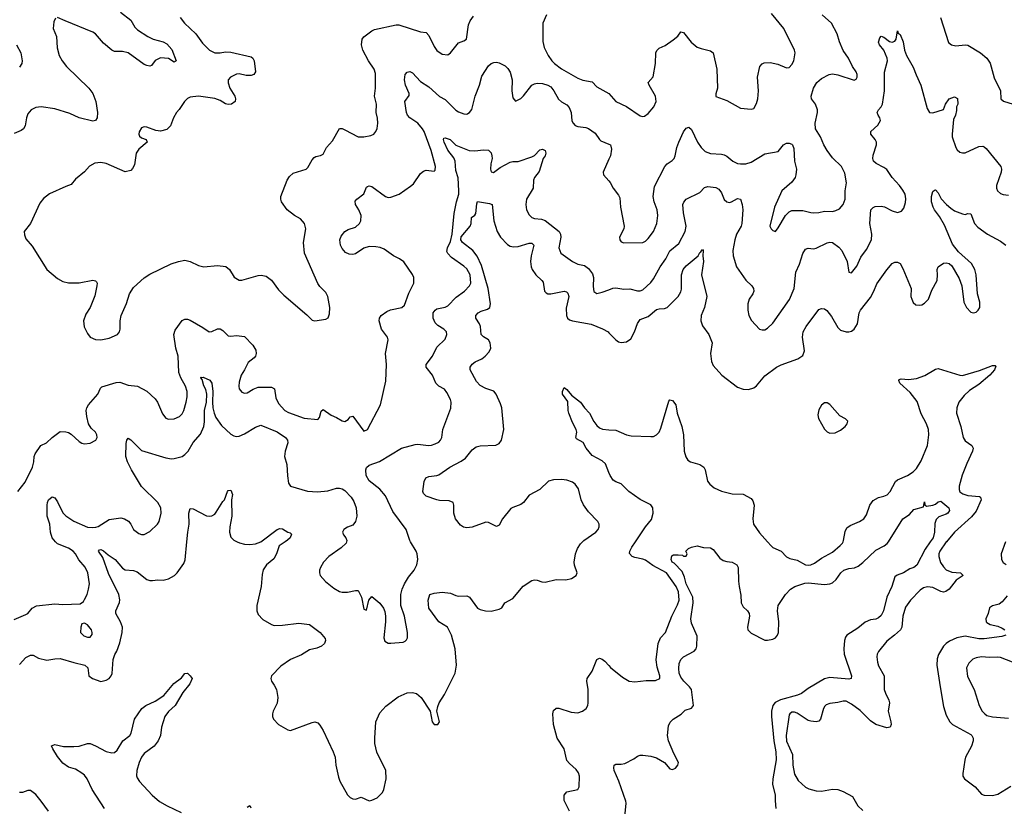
# Model space of a CAD drawing. Header units: inches. Extents: x 2134017 to 2292458, y 756222 to 916513.
# Tile 245 of 256: x 2205651 to 2212918, y 878047 to 883855. Entities that reach past the tile are written whole.
import ezdxf

# ---------------------------------------------------------------- set-up
doc = ezdxf.new("R2010")
doc.units = ezdxf.units.IN
doc.header["$MEASUREMENT"] = 0
for name, color, linetype in [('C2807', 7, 'Continuous'), ('C2808', 7, 'Continuous'), ('C2817', 7, 'Continuous'), ('C2818', 7, 'Continuous')]:
    doc.layers.add(name, color=color, linetype=linetype)

msp = doc.modelspace()

# ---------------------------------------------------------------- linework, layer by layer
at = {"layer": 'C2807', "color": 5}
for points, elevation in [([(2205610, 879426.7), (2205696.6, 879463.4), (2205710, 879470.4), (2205743, 879510), (2205774, 879526), (2205910, 879541.1), (2205970, 879536.5), (2206097.1, 879542.9), (2206120.4, 879559.6), (2206130, 879573), (2206147.4, 879610), (2206159.2, 879650), (2206166.4, 879690), (2206153.1, 879770), (2206133.1, 879813.1), (2206085.9, 879865.9), (2206062, 879910), (2206044.2, 879930), (2206010, 879951.9), (2205930, 879984), (2205916, 880000)], 340), ([(2205650, 879094.4), (2205695, 879145), (2205730, 879162.7), (2205750, 879161.7), (2205790, 879140.2), (2205850, 879124.7), (2205910, 879136.6), (2205950, 879139), (2206050, 879107.9), (2206130.5, 879090), (2206153.4, 879070), (2206161.6, 879010), (2206186.8, 878990), (2206250, 878968.1), (2206290, 878978), (2206310, 878990.4), (2206326.3, 879010), (2206332.8, 879027.2), (2206340.4, 879130), (2206352.1, 879167.9), (2206366.8, 879193.2), (2206390, 879254), (2206408.1, 879330), (2206409, 879369), (2206394.6, 879410), (2206360.4, 879470), (2206360.4, 879490), (2206387.2, 879552.8), (2206389.8, 879570.2), (2206383.4, 879610), (2206305.2, 879765.2), (2206263.8, 879883.8), (2206231.5, 879930), (2206240, 879940), (2206250, 879942), (2206270, 879933.4), (2206303.5, 879903.5), (2206355, 879870), (2206410, 879805.8), (2206430, 879793.4), (2206490, 879786.9), (2206518.5, 879778.5), (2206590, 879720.6), (2206610, 879714.3), (2206630, 879714.5), (2206670, 879719.7), (2206710, 879717.7), (2206750, 879725.7), (2206792, 879750), (2206814, 879770), (2206861, 879839), (2206872.9, 879867.1), (2206884.6, 880000)], 320), ([(2207256.5, 880000), (2207272.8, 879992.8), (2207310, 879983.5), (2207350, 879980.2), (2207390, 879985), (2207429.6, 880000)], 320), ([(2207610.3, 880000), (2207566, 879970), (2207547.2, 879910), (2207526.2, 879873.8), (2207471.3, 879828.7), (2207447.9, 879792.1), (2207440.6, 879759.4), (2207433.4, 879670), (2207400.3, 879530), (2207400.3, 879490), (2207410, 879464), (2207446.1, 879426.1), (2207510, 879388.5), (2207530, 879382.4), (2207590, 879383.7), (2207710, 879399.6), (2207790.3, 879390.3), (2207869, 879329), (2207905.2, 879285.2), (2207907.7, 879270), (2207899.3, 879250), (2207879.1, 879230), (2207844.8, 879215.2), (2207790, 879201.5), (2207730, 879166), (2207650, 879131.9), (2207579.1, 879080.9), (2207510.4, 879010), (2207503.1, 878990), (2207508.4, 878970), (2207530, 878942), (2207546, 878910), (2207556.1, 878850), (2207551.1, 878808.9), (2207520.3, 878750), (2207515.8, 878730), (2207516.4, 878710), (2207523.8, 878690), (2207562, 878650), (2207630, 878610.4), (2207650, 878605.5), (2207810, 878666.4), (2207830, 878670.5), (2207850, 878663), (2207866.3, 878646.3), (2207890, 878607.3), (2207964.4, 878450), (2207978.4, 878410), (2207984.9, 878350), (2208002.6, 878262.6), (2208012.8, 878232.8), (2208070, 878130.8), (2208090, 878110.8), (2208110, 878102.8), (2208130, 878100.7), (2208170, 878113.4), (2208230, 878088.4), (2208250, 878092.2), (2208289.8, 878110.2), (2208327.3, 878150), (2208338.7, 878170), (2208354.8, 878250), (2208352.8, 878310), (2208286.7, 878446.8), (2208272.2, 878510), (2208270.7, 878550), (2208278.9, 878670), (2208310, 878736.5), (2208353.6, 878786.4), (2208444.9, 878855.1), (2208510, 878884.7), (2208550, 878888.1), (2208578.5, 878878.5), (2208613.1, 878850), (2208680.4, 878750), (2208694.8, 878670), (2208710, 878651), (2208738, 878650), (2208749, 878670), (2208729.3, 878749.3), (2208735.9, 878784.1), (2208747, 878810), (2208786.9, 878873.1), (2208864.4, 879030), (2208874, 879090), (2208864.1, 879210), (2208837.1, 879310), (2208808.4, 879368.4), (2208745.4, 879410), (2208671.1, 879510), (2208665.1, 879570), (2208677, 879610), (2208710, 879621.5), (2208770, 879626.7), (2208830, 879619.6), (2208870, 879602.2), (2208890, 879598.6), (2208950, 879601.1), (2208970.3, 879590), (2209030.5, 879510), (2209050, 879500.2), (2209089.6, 879490.4), (2209130, 879488.4), (2209190, 879502), (2209208.3, 879511.7), (2209232.3, 879550), (2209290, 879580.4), (2209367, 879673), (2209430, 879714), (2209450, 879719), (2209470, 879716.9), (2209505.4, 879705.4), (2209530, 879702.7), (2209610, 879721.5), (2209681.5, 879718.6), (2209724, 879730), (2209759, 879750), (2209764.5, 879770), (2209746.9, 879826.9), (2209744.2, 879850), (2209753.8, 879910), (2209767, 879950), (2209790, 879984.6), (2209805.2, 880000)], 320), ([(2208062.7, 880000), (2208059.3, 879990), (2208023.7, 879956.3), (2207932.4, 879890), (2207892.4, 879850), (2207870.4, 879810), (2207864.4, 879790), (2207862.4, 879770), (2207868, 879750), (2207906.7, 879706.7), (2207970, 879658.4), (2208010, 879634), (2208030, 879628.8), (2208070, 879627.4), (2208130, 879641.3), (2208150, 879639.1), (2208173.7, 879590), (2208190, 879502), (2208210, 879494), (2208226.6, 879570), (2208250, 879594.8), (2208310, 879546), (2208334.8, 879510), (2208344.5, 879484.5), (2208350.5, 879450.5), (2208350.6, 879410), (2208339.1, 879290), (2208345.5, 879265.5), (2208370, 879250.7), (2208390.6, 879250.6), (2208480.7, 879259.3), (2208495.1, 879264.9), (2208505.1, 879274.9), (2208512, 879290), (2208513.6, 879330), (2208491.1, 879450), (2208464.7, 879530), (2208464.8, 879610), (2208473.1, 879650), (2208489.8, 879690), (2208520.2, 879739.8), (2208561.1, 879790), (2208581, 879830), (2208588.4, 879870), (2208584.4, 879910), (2208577.4, 879930), (2208535.7, 880000)], 340), ([(2209707.8, 878010), (2209669.6, 878090), (2209669.4, 878130), (2209690, 878152.7), (2209770, 878170.8), (2209779.6, 878190), (2209781.7, 878270), (2209774.4, 878294.4), (2209758.8, 878318.8), (2209710, 878362), (2209690, 878385.6), (2209669.7, 878470), (2209617.4, 878550), (2209590.7, 878650), (2209586, 878730), (2209590, 878754.9), (2209610, 878770.3), (2209630, 878770.3), (2209722, 878742), (2209770, 878737.4), (2209803.7, 878750), (2209832, 878770), (2209845.1, 878790), (2209847.8, 878810), (2209845.6, 878910), (2209835.6, 878970), (2209839.5, 878990), (2209875.4, 879044.6), (2209909.6, 879130.4), (2209930, 879140.7), (2209950, 879133.4), (2209970, 879119.1), (2210000, 879085.3)], 280), ([(2206276.8, 878030), (2206186.2, 878170), (2206148.4, 878250), (2206130, 878275.8), (2206110, 878292.4), (2206061.4, 878321.4), (2206010, 878336.9), (2205970, 878366.3), (2205930, 878415.1), (2205895.4, 878470), (2205886.5, 878493.5), (2205910, 878502.3), (2205972.8, 878487.2), (2206050, 878487.4), (2206089.7, 878490.3), (2206150, 878510.7), (2206170, 878510.6), (2206210, 878494.4), (2206290, 878451.8), (2206330, 878441.7), (2206350, 878445.3), (2206370, 878462.4), (2206410.8, 878529.2), (2206462.3, 878570), (2206474.2, 878585.8), (2206499.1, 878690), (2206551.5, 878768.5), (2206581.6, 878790), (2206650, 878822.3), (2206714.4, 878865.6), (2206787.3, 878952.7), (2206844.7, 878995.3), (2206870, 879027.7), (2206890, 879030.5), (2206910, 879010.5), (2206922.4, 878990), (2206907.4, 878950), (2206854.1, 878885.9), (2206796.9, 878790), (2206750, 878746.9), (2206722, 878710), (2206697, 878630), (2206690.3, 878570), (2206672.9, 878530), (2206642, 878490), (2206570, 878435.6), (2206548.4, 878410), (2206531.3, 878370), (2206514.8, 878310), (2206512.7, 878272.7), (2206516.9, 878256.9), (2206534, 878230), (2206628.5, 878128.5), (2206682.9, 878082.9), (2206738.4, 878050), (2206841.2, 878001.2)], 280), ([(2205862.5, 878010), (2205810, 878086), (2205770, 878133), (2205730, 878163), (2205710, 878164), (2205670.2, 878149.8), (2205650, 878147.7)], 320), ([(2207330, 878041.6), (2207350, 878054), (2207356.5, 878036.5)], 280)]:
    msp.add_lwpolyline(points, dxfattribs=dict(at, elevation=elevation))
at = {"layer": 'C2807', "color": 5, "elevation": 340}
msp.add_lwpolyline([(2206130, 879399.3), (2206110, 879394), (2206100.7, 879370), (2206099.1, 879330), (2206125.2, 879305.2), (2206150, 879295.8), (2206170, 879296.4), (2206184.7, 879315.3), (2206186.3, 879330), (2206180.5, 879350), (2206150, 879387)], close=True, dxfattribs=at)
at = {"layer": 'C2808', "color": 5}
for points, elevation in [([(2206395.2, 883910), (2206470.4, 883850), (2206499.6, 883799.6), (2206520.5, 883780.5), (2206597.3, 883730), (2206636.3, 883710), (2206710.7, 883690.7), (2206736.7, 883676.7), (2206773.5, 883633.5), (2206805.5, 883550), (2206790, 883541.7), (2206750, 883567), (2206690, 883573.7), (2206650, 883553), (2206623.8, 883516.2), (2206610, 883511.8), (2206590, 883515.8), (2206570, 883524.4), (2206450, 883610.7), (2206410, 883620.6), (2206350, 883619.8), (2206330, 883629.8), (2206270, 883681.4), (2206210, 883749.8), (2206190, 883763.7), (2205985.6, 883845.6), (2205930, 883872)], 360), ([(2205914, 883866), (2205902, 883838), (2205897.1, 883790), (2205922.4, 883730), (2205927.3, 883647.3), (2205942, 883590), (2205964.9, 883550), (2205997, 883510), (2206161.1, 883350), (2206190, 883310.5), (2206212.2, 883250), (2206224.6, 883170), (2206223, 883130), (2206210, 883109.4), (2206190, 883106), (2206090, 883129.7), (2206021.6, 883161.6), (2205910, 883195.6), (2205810, 883212.4), (2205770, 883206.4), (2205736.4, 883190), (2205710, 883160.7), (2205699.6, 883130), (2205692, 883070), (2205678, 883050), (2205662.6, 883037.4), (2205610, 883013.6)], 360), ([(2206834.9, 883870), (2206868.2, 883830), (2206951.3, 883751.3), (2207000.7, 883680.7), (2207050.8, 883630), (2207090.4, 883610.4), (2207130, 883609.1), (2207170, 883616.1), (2207210, 883615.8), (2207359.4, 883579.4), (2207371.5, 883571.5), (2207382, 883550), (2207390.3, 883470), (2207379.1, 883450), (2207358.5, 883441.4), (2207321.7, 883441.7), (2207270, 883456), (2207250, 883453.2), (2207207.7, 883430), (2207190.5, 883410), (2207190.5, 883389.5), (2207201.1, 883350), (2207237.6, 883290), (2207244.4, 883270), (2207240.5, 883250), (2207214.8, 883230), (2207190, 883228.3), (2207170, 883233.6), (2207130, 883258.4), (2207090, 883273), (2206970, 883289.5), (2206910, 883282), (2206890, 883272), (2206867.7, 883250), (2206828.7, 883191.3), (2206808, 883170), (2206786, 883130), (2206763.8, 883070), (2206735.9, 883044.1), (2206690, 883031.5), (2206656.3, 883036.3), (2206590, 883062), (2206570, 883063.7), (2206550, 883056), (2206533.2, 883026.8), (2206530.6, 883010), (2206535.5, 882995.5), (2206550, 882982), (2206584.7, 882970), (2206590.6, 882950), (2206530, 882898.4), (2206510.4, 882870), (2206497.3, 882782.7), (2206483.9, 882756.1), (2206470, 882742), (2206430, 882731.8), (2206290, 882792.6), (2206250, 882800.4), (2206204.8, 882795.2), (2206166.8, 882773.2), (2206130, 882731.6), (2206062, 882678), (2206030, 882637.2), (2205990, 882623.7), (2205870, 882569.3), (2205826.2, 882533.8), (2205799.9, 882500.1), (2205730.5, 882349.5), (2205684.7, 882290), (2205685.4, 882265.4), (2205696.9, 882236.9), (2205743.5, 882183.5), (2205850.3, 882010.3), (2205930, 881943), (2205970, 881921.6), (2206010, 881912.4), (2206090, 881912.4), (2206190, 881930.7), (2206210, 881926), (2206218.5, 881918.5), (2206222.8, 881910), (2206220.7, 881890), (2206204.1, 881815.9), (2206170.4, 881730), (2206139, 881681), (2206122.4, 881630), (2206127.3, 881587.3), (2206150, 881538.8), (2206170, 881510.8), (2206210, 881493.4), (2206250, 881490.5), (2206310, 881503.8), (2206373.2, 881530), (2206386.6, 881550), (2206391.5, 881568.5), (2206391.2, 881630), (2206400.4, 881670), (2206439.6, 881760.4), (2206460.5, 881830), (2206490, 881877.1), (2206570, 881948), (2206610, 881974.9), (2206768.5, 882051.5), (2206822, 882070), (2206870, 882079.3), (2206910, 882070.4), (2206970, 882040.4), (2207010, 882030.4), (2207110, 882039.5), (2207171.8, 882031.8), (2207199.1, 882010), (2207232.8, 881952.8), (2207270, 881930.7), (2207290, 881930.6), (2207410, 881965.5), (2207432.5, 881967.5), (2207470, 881960.7), (2207510, 881930.8), (2207560.9, 881860.9), (2207599.9, 881819.9), (2207770, 881676), (2207810, 881636), (2207830, 881631), (2207910, 881642.8), (2207926.6, 881653.4), (2207937, 881683), (2207940.3, 881730), (2207924.4, 881810), (2207910, 881839.5), (2207864.8, 881884.8), (2207850, 881906), (2207752.4, 882130), (2207746.2, 882210), (2207762, 882310), (2207753.6, 882350), (2207724.2, 882384.2), (2207679.3, 882410), (2207624, 882450), (2207584, 882510), (2207577.2, 882530), (2207577.2, 882550), (2207623.7, 882670), (2207642, 882698), (2207670, 882720.5), (2207764, 882750), (2207776.6, 882763.4), (2207810, 882821), (2207824.1, 882835.9), (2207836.5, 882843.5), (2207870, 882850.7), (2207890, 882862.8), (2207916, 882910), (2207959.4, 882960.6), (2208010, 883051), (2208030, 883050.6), (2208050, 883042.4), (2208150, 882990.5), (2208190, 882990.4), (2208241.2, 882998.8), (2208264, 883010), (2208279.3, 883030), (2208290, 883052), (2208294, 883090), (2208291.6, 883128.4), (2208282.6, 883170), (2208283.1, 883230), (2208269.8, 883290), (2208276, 883350), (2208276.3, 883456.3), (2208268, 883490), (2208224.4, 883550), (2208183, 883630), (2208174, 883670), (2208178.9, 883710), (2208190, 883728), (2208250, 883773), (2208270, 883781.6), (2208430, 883816.4), (2208450, 883815.8), (2208610, 883764.4), (2208650, 883759.1), (2208670, 883738.8), (2208710, 883657.3), (2208730, 883627.3), (2208770, 883599.3), (2208810, 883595.5), (2208830, 883610.6), (2208890, 883683), (2208930, 883697.3), (2208949.4, 883710.6), (2208963.1, 883816.9), (2208974.9, 883845.1), (2209000.1, 883879.9)], 380), ([(2209539.5, 883890), (2209512.9, 883830), (2209513, 883693), (2209522.4, 883650), (2209552, 883590), (2209579.5, 883550), (2209597.6, 883530), (2209650, 883492.6), (2209770, 883423.1), (2209808.2, 883408.2), (2209875.1, 883395.1), (2209910, 883358), (2209998.8, 883310), (2210000, 883308.6)], 380), ([(2205627.9, 883670), (2205659.7, 883610), (2205669.3, 883550), (2205667.3, 883530), (2205650, 883504.8)], 340), ([(2205636.9, 880370), (2205690, 880439.3), (2205744.2, 880550), (2205755.1, 880590), (2205756.2, 880630), (2205763.7, 880650), (2205807, 880710), (2205849.6, 880730.4), (2205890, 880770.8), (2205950, 880813.4), (2205990, 880812.7), (2206010, 880807.3), (2206030, 880794.8), (2206090, 880739.1), (2206110, 880727.7), (2206130, 880724), (2206170, 880727.3), (2206212.7, 880750), (2206222.7, 880770), (2206219.3, 880790), (2206209.2, 880810), (2206178.7, 880838.7), (2206157.6, 880870), (2206145.1, 880925.1), (2206141, 880970), (2206146.2, 880990), (2206158.5, 881010), (2206226.6, 881090), (2206246.2, 881133.8), (2206256.6, 881143.4), (2206363.3, 881176.7), (2206390, 881179), (2206450, 881157), (2206521, 881150), (2206590, 881111.6), (2206650, 881055.8), (2206668.8, 881030), (2206704.2, 880944.2), (2206730, 880912.7), (2206750, 880905.3), (2206790, 880906.7), (2206830, 880924.4), (2206850, 880943.8), (2206862.6, 880970), (2206878.2, 881030), (2206886.6, 881070), (2206886.8, 881110), (2206873.6, 881150), (2206840.9, 881210), (2206825.3, 881250), (2206820.3, 881370), (2206803.4, 881430), (2206787.1, 881530), (2206797, 881563), (2206850, 881633.4), (2206870, 881643.7), (2206890, 881643.1), (2206910, 881635.8), (2207003, 881583), (2207050, 881550.5), (2207070, 881552.7), (2207110, 881572), (2207130, 881572), (2207150, 881560.5), (2207190, 881521.3), (2207210, 881518), (2207250, 881522.7), (2207310, 881515.8), (2207372.4, 881452.4), (2207394.7, 881414.7), (2207396.5, 881390), (2207390.2, 881370), (2207380.8, 881359.2), (2207336.4, 881323.6), (2207310.4, 881270), (2207284.2, 881230), (2207270, 881178), (2207268.7, 881150), (2207270.5, 881130), (2207290, 881105.5), (2207310, 881098), (2207330, 881100.5), (2207373.5, 881126.5), (2207410, 881140.3), (2207510, 881142), (2207530.4, 881130), (2207541.8, 881061.8), (2207559.9, 881019.9), (2207607, 880970), (2207633.6, 880953.6), (2207750, 880912), (2207850, 880903), (2207862.3, 880917.7), (2207875.1, 880964.9), (2207890, 880977.1), (2207950, 880934), (2207990, 880917), (2208030, 880893.1), (2208050, 880888.5), (2208076.3, 880903.7), (2208090, 880922.8), (2208110, 880927.3), (2208190, 880816.4), (2208218, 880830), (2208313.3, 881010), (2208353.6, 881186.4), (2208357.7, 881310), (2208351, 881390), (2208369.6, 881490), (2208365.1, 881510), (2208320.9, 881570), (2208304.5, 881630), (2208306.6, 881650), (2208319.5, 881670), (2208359.3, 881700.7), (2208388, 881712), (2208470, 881729.2), (2208490, 881747.2), (2208523.5, 881836.5), (2208560.7, 881910), (2208559.6, 881950), (2208550, 881972.7), (2208486.1, 882066.1), (2208455.1, 882090), (2208410, 882111.5), (2208340.3, 882160.3), (2208311.9, 882171.9), (2208278.4, 882178.4), (2208230, 882179.2), (2208190, 882168.4), (2208130, 882125.7), (2208110, 882121), (2208083, 882123), (2208055.7, 882135.7), (2208030, 882165.6), (2208017.8, 882190), (2208013.1, 882230), (2208023, 882257), (2208049.6, 882290), (2208075.5, 882304.5), (2208130, 882322.7), (2208159.8, 882350), (2208169.8, 882370.2), (2208171.8, 882410), (2208154.8, 882450), (2208129.8, 882490), (2208125.9, 882514.1), (2208138, 882530), (2208189.6, 882570), (2208210, 882617.3), (2208216.6, 882623.4), (2208230, 882628.5), (2208250, 882623.6), (2208350, 882550.4), (2208370, 882542.4), (2208390, 882544.9), (2208452.7, 882567.3), (2208535.3, 882624.7), (2208556.1, 882643.9), (2208610, 882718), (2208630, 882736.4), (2208650, 882743.8), (2208710, 882736), (2208716.2, 882743.8), (2208718.7, 882770), (2208688.4, 882890), (2208635.5, 883030), (2208624.2, 883050), (2208590, 883089.8), (2208529.7, 883130), (2208512.3, 883150), (2208504.8, 883170), (2208493.7, 883250), (2208525.2, 883294.8), (2208525, 883310), (2208497.2, 883370), (2208491.5, 883410), (2208494.7, 883450), (2208510, 883467.8), (2208530, 883471.4), (2208550, 883463), (2208610, 883398.2), (2208670, 883359), (2208750, 883286.5), (2208790, 883264.6), (2208870, 883186), (2208890, 883173.1), (2208930, 883158.7), (2208950, 883157.6), (2208958.5, 883161.5), (2208970.9, 883169.1), (2208988.7, 883191.3), (2209011.6, 883290), (2209045.5, 883370), (2209062.3, 883437.7), (2209110, 883512.7), (2209130, 883530.6), (2209150, 883538), (2209170, 883540.5), (2209190, 883536.3), (2209232.9, 883512.9), (2209254.1, 883494.1), (2209270, 883467.3), (2209285.2, 883410), (2209283.2, 883330), (2209290, 883278), (2209310, 883253.4), (2209350, 883273.7), (2209370, 883292), (2209429.8, 883370), (2209450, 883380.2), (2209470, 883385.2), (2209510, 883383.6), (2209550, 883371.3), (2209570, 883358.3), (2209592.7, 883330), (2209628.4, 883268.4), (2209649.3, 883249.3), (2209690, 883225.7), (2209707.4, 883207.4), (2209721.5, 883170), (2209727.1, 883107.1), (2209734.9, 883090), (2209750, 883073), (2209770, 883065.3), (2209830, 883059), (2209850, 883050.3), (2209897.4, 883017.4), (2209929.3, 882969.3), (2209940.4, 882960.4), (2210000, 882934.5)], 360), ([(2208535.7, 880000), (2208529.7, 880010), (2208502, 880090), (2208404, 880224), (2208350, 880339.3), (2208310, 880387.3), (2208230, 880451.1), (2208208.3, 880488.3), (2208204.3, 880530), (2208210.9, 880549.1), (2208230, 880566.3), (2208306.9, 880593.1), (2208469.8, 880690.2), (2208570, 880718.5), (2208590, 880720.2), (2208668.5, 880711.5), (2208690, 880714), (2208718, 880722), (2208743.9, 880736.1), (2208757.6, 880750), (2208766, 880770), (2208774.3, 880830), (2208832.7, 880987.3), (2208834.3, 881030), (2208829.7, 881050), (2208802.9, 881102.9), (2208786, 881126), (2208743.6, 881150), (2208722.6, 881170), (2208696.4, 881230), (2208651.8, 881290), (2208649.8, 881310), (2208697.7, 881370), (2208730, 881437.3), (2208790, 881494.8), (2208803.6, 881530), (2208800.7, 881550), (2208782, 881570), (2208737, 881597), (2208716.4, 881616.4), (2208702.9, 881650), (2208701.6, 881690), (2208717, 881710), (2208730, 881718.7), (2208790, 881732.9), (2208810, 881743.1), (2208873.3, 881806.7), (2208933.3, 881850), (2208971.8, 881890), (2208980.5, 881910), (2208975.1, 881970), (2208950, 882015.6), (2208930, 882034.3), (2208837.8, 882097.8), (2208810, 882128), (2208804.3, 882144.3), (2208807.1, 882170), (2208830, 882217.6), (2208843, 882270), (2208857.3, 882422.7), (2208874, 882510), (2208892.5, 882567.5), (2208892.7, 882590), (2208886, 882686), (2208870, 882742), (2208865.8, 882810), (2208854.3, 882834.3), (2208810, 882891), (2208783.9, 882950), (2208777.7, 882970), (2208781, 882979), (2208790, 882983.1), (2208828.5, 882970), (2208870, 882927.2), (2208969.3, 882889.3), (2209010, 882886), (2209074.9, 882894.9), (2209110.4, 882890.4), (2209130, 882870.8), (2209136.5, 882850), (2209138, 882830), (2209128.2, 882790), (2209125.5, 882750), (2209130, 882732), (2209147.1, 882727.1), (2209197.7, 882762.3), (2209270, 882802), (2209290, 882807), (2209330, 882806.7), (2209430, 882841.5), (2209450, 882852), (2209490, 882894), (2209510, 882898.3), (2209530.4, 882890), (2209533.7, 882870), (2209528.5, 882850), (2209514.6, 882830), (2209485.1, 882734.9), (2209450.6, 882690), (2209443.1, 882670), (2209440.5, 882610), (2209392, 882530), (2209385.3, 882490), (2209392.2, 882450), (2209410, 882414), (2209430, 882394.9), (2209450, 882387.4), (2209501.6, 882381.6), (2209530, 882371.6), (2209631.6, 882291.6), (2209641.3, 882270), (2209643.6, 882250), (2209629.1, 882170), (2209646, 882130), (2209730, 882068.5), (2209770, 882050.4), (2209819.4, 882039.4), (2209850, 882017.6), (2209877.6, 881977.6), (2209886.3, 881950), (2209884.4, 881884.4), (2209888.9, 881848.9), (2209910, 881832.7), (2209950, 881841.7), (2210000, 881861.3)], 340), ([(2210000, 882824.5), (2209958, 882730), (2209959.1, 882710), (2210000, 882664.2)], 360), ([(2209805.2, 880000), (2209815.1, 880010), (2209903.5, 880070), (2209920.4, 880090), (2209928.4, 880110), (2209927.1, 880130), (2209918.3, 880150), (2209850, 880221.5), (2209812.2, 880272.2), (2209795.2, 880310), (2209776.2, 880390), (2209750, 880425), (2209730, 880439.1), (2209690, 880454.5), (2209650, 880459), (2209590, 880458.1), (2209553.7, 880446.3), (2209490, 880386.9), (2209410, 880343.6), (2209369.3, 880290.7), (2209350, 880274), (2209290, 880253.7), (2209275.5, 880244.5), (2209214, 880170), (2209190, 880122), (2209170, 880113), (2209110, 880142.6), (2209090, 880145.1), (2208990, 880106.6), (2208950, 880102.7), (2208927.2, 880107.2), (2208903.3, 880123.3), (2208867, 880170), (2208854.5, 880210), (2208856.2, 880270), (2208849.3, 880290), (2208821.7, 880301.7), (2208750, 880304.8), (2208730, 880309.8), (2208650, 880337.4), (2208630, 880355.3), (2208627.3, 880370), (2208635.6, 880444.4), (2208648.7, 880471.3), (2208670, 880482.6), (2208730, 880489), (2208744.7, 880495.3), (2208825.1, 880550), (2208910, 880594.3), (2208942, 880618), (2208990, 880677.6), (2209019.8, 880700.2), (2209050, 880708.9), (2209166.2, 880713.8), (2209190, 880725.3), (2209207.8, 880750), (2209223, 880830), (2209208.2, 880988.2), (2209199.3, 881019.3), (2209167.3, 881090), (2209150, 881111.8), (2209090, 881131.1), (2209050, 881153.3), (2209023.4, 881183.4), (2208975.3, 881270), (2208975.4, 881290), (2208990, 881312.4), (2209011.7, 881328.3), (2209060.7, 881350), (2209086, 881370), (2209116.6, 881403.4), (2209128.3, 881430), (2209123.5, 881470), (2209111.3, 881490), (2209073.2, 881513.2), (2209058, 881530), (2209050.9, 881590), (2209043.9, 881610), (2209018.5, 881650), (2209018.5, 881670), (2209034, 881690), (2209057.5, 881702.5), (2209103.4, 881716.6), (2209121, 881730), (2209124.5, 881755.5), (2209107.5, 881870), (2209058.7, 882038.7), (2209028.4, 882108.4), (2208994.4, 882150), (2208918, 882210), (2208906.4, 882230), (2208910, 882250.3), (2208974.8, 882330), (2208982, 882350), (2208985.8, 882394.2), (2209009.8, 882410.2), (2209017.4, 882422.6), (2209024.2, 882495.8), (2209030, 882513), (2209118.2, 882498.2), (2209138, 882490), (2209150.2, 882369.8), (2209174.4, 882290), (2209199, 882250), (2209250, 882195.8), (2209270, 882182.4), (2209296.5, 882176.5), (2209330, 882179.3), (2209410, 882205.8), (2209430, 882204), (2209446, 882190), (2209426.6, 882110), (2209422, 882070), (2209425.6, 882030), (2209432.7, 882010), (2209459.6, 881970), (2209505.7, 881930), (2209515.5, 881915.5), (2209523.1, 881850), (2209537, 881837), (2209550, 881831.4), (2209570, 881831.1), (2209670, 881850.9), (2209685.9, 881845.9), (2209696.5, 881836.5), (2209703.7, 881810), (2209684.5, 881724.5), (2209686.3, 881670), (2209694, 881650), (2209710, 881637.4), (2209730.2, 881630.2), (2209867.5, 881607.5), (2209952.8, 881572.8), (2209993, 881550), (2210000, 881542.7)], 320), ([(2205916, 880000), (2205889.7, 880030), (2205877.3, 880070), (2205874.2, 880130), (2205853.2, 880190), (2205852.2, 880270), (2205854.6, 880290), (2205863.9, 880310), (2205890, 880332.2), (2205910, 880324.2), (2205930, 880295.8), (2205970, 880212.7), (2205990, 880192.1), (2206050, 880151), (2206150, 880106.9), (2206190, 880104.2), (2206212.2, 880107.8), (2206230, 880113.7), (2206310, 880164), (2206396.4, 880176.4), (2206424.9, 880170), (2206453, 880153), (2206470.4, 880130), (2206490, 880090.7), (2206530, 880061.6), (2206550, 880053), (2206570, 880052.7), (2206610, 880077), (2206666.9, 880130), (2206679.8, 880150), (2206694.5, 880210), (2206693.1, 880250), (2206670.6, 880290.6), (2206548.6, 880408.6), (2206474.8, 880530), (2206445.1, 880590), (2206433.5, 880630), (2206435.4, 880724.6), (2206441, 880750), (2206450, 880764.4), (2206470, 880751.5), (2206550, 880673.4), (2206730, 880619), (2206770, 880612.7), (2206790, 880614.9), (2206849.2, 880630), (2206870, 880643.1), (2206894.3, 880670), (2206930, 880733), (2206985.9, 880794.1), (2207010.9, 880850), (2207015.5, 880884.5), (2207014.1, 880970), (2207028.5, 881030), (2207031.9, 881090), (2207025.3, 881125.3), (2207010, 881151.5), (2206996.9, 881196.9), (2206988.7, 881210), (2206990, 881218), (2206993.4, 881213.4), (2207005.1, 881214.9), (2207053.7, 881193.7), (2207069, 881170), (2207076.1, 881110), (2207072.6, 881030), (2207077.1, 880990), (2207085, 880950), (2207098.1, 880918.1), (2207139.4, 880859.4), (2207210, 880794.4), (2207230, 880781.6), (2207250, 880776.5), (2207270, 880778.5), (2207310, 880796.9), (2207390, 880845.5), (2207430, 880860.9), (2207550, 880811.4), (2207613.7, 880770), (2207626.3, 880750), (2207629, 880730), (2207610.3, 880670), (2207604.9, 880630), (2207623.1, 880570), (2207626.2, 880486.2), (2207633.7, 880433.7), (2207650.5, 880410.5), (2207774.4, 880374.4), (2207848.5, 880368.5), (2207924.8, 880375.2), (2207990, 880395.8), (2208010, 880396.9), (2208030, 880391.3), (2208050, 880379), (2208097.6, 880330), (2208117.8, 880297.8), (2208133.9, 880250), (2208138.3, 880190), (2208130, 880149.4), (2208110, 880122.9), (2208070, 880107.3), (2208042, 880090), (2208033, 880070), (2208040.4, 880050), (2208057.1, 880030), (2208066, 880010), (2208062.7, 880000)], 340), ([(2210000, 880512.2), (2209974.2, 880574.2), (2209950, 880597.3), (2209876.8, 880636.8), (2209833, 880690), (2209810, 880732), (2209760.4, 880760.4), (2209755.6, 880770), (2209762.3, 880810), (2209759.1, 880830), (2209730, 880879.7), (2209705, 880950), (2209699.8, 880970), (2209696.4, 881036.4), (2209656.9, 881090), (2209656.3, 881110), (2209670, 881138), (2209690, 881123), (2209722.9, 881082.9), (2209790.2, 881030), (2209818.9, 880990), (2209856.2, 880950), (2209888.8, 880888.8), (2209910, 880858.9), (2209930, 880840.8), (2209951.8, 880831.8), (2210000, 880827.6)], 280), ([(2206884.6, 880000), (2206890.8, 880070), (2206901.5, 880130), (2206899.8, 880210), (2206910, 880246.8), (2206930, 880243.7), (2207030, 880192.4), (2207050, 880188.4), (2207070, 880192.2), (2207090, 880204.4), (2207101.8, 880218.2), (2207150, 880297.1), (2207162.9, 880310), (2207183.7, 880370), (2207190, 880377.3), (2207210, 880381), (2207220.5, 880350), (2207214, 880310), (2207216.9, 880190), (2207200.7, 880110), (2207198.5, 880070), (2207210, 880033.4), (2207231.2, 880011.2), (2207256.5, 880000)], 320), ([(2207429.6, 880000), (2207430, 880000.2), (2207549.9, 880090.1), (2207570, 880097.8), (2207590, 880095.8), (2207630, 880070.3), (2207646.4, 880066.4), (2207656.3, 880056.3), (2207646, 880030), (2207628, 880012), (2207610.3, 880000)], 320)]:
    msp.add_lwpolyline(points, dxfattribs=dict(at, elevation=elevation))
at = {"layer": 'C2817', "color": 5}
for points, elevation in [([(2210000, 879085.3), (2210011.9, 879071.9), (2210099.1, 878999.1), (2210150, 878971.6), (2210190, 878964.9), (2210275.1, 878975.1), (2210343.3, 878976.7), (2210375.1, 878990), (2210375.6, 879010), (2210355.3, 879075.3), (2210348.6, 879128.6), (2210364.4, 879250), (2210380.4, 879290), (2210417.6, 879330), (2210463.1, 879450), (2210506.8, 879533.2), (2210517.6, 879570), (2210513.9, 879630), (2210494.9, 879670), (2210425.2, 879770), (2210323.7, 879823.7), (2210270, 879863.9), (2210250, 879872.6), (2210190, 879882.8), (2210171.3, 879890), (2210152.5, 879912.5), (2210153.6, 879930), (2210170, 879959.7), (2210197, 880000)], 280), ([(2210117.4, 877970), (2210128, 878070), (2210125.3, 878085.3), (2210073.5, 878233.5), (2210039.5, 878310), (2210035.1, 878330), (2210039.3, 878350), (2210050, 878359.1), (2210090, 878358), (2210116.6, 878363.4), (2210183.3, 878396.7), (2210210, 878416.3), (2210230, 878424), (2210250, 878424.9), (2210310, 878418), (2210350, 878405.5), (2210410.6, 878370), (2210450, 878322.4), (2210470, 878319.5), (2210490, 878328.9), (2210509.6, 878350), (2210513.3, 878370), (2210477.8, 878437.8), (2210439.7, 878530), (2210433.3, 878570), (2210438.6, 878641.4), (2210452.1, 878667.9), (2210474, 878690), (2210531.9, 878728.1), (2210563.3, 878756.7), (2210610, 878770.7), (2210624.5, 878790), (2210609, 878910), (2210595.5, 878930), (2210552.2, 878970), (2210530, 879000.9), (2210518.7, 879030), (2210515.1, 879064.9), (2210519, 879101), (2210531.1, 879130), (2210549.9, 879150.1), (2210628.7, 879191.3), (2210644.1, 879210), (2210649.1, 879230), (2210650, 879302.7), (2210610, 879399.7), (2210603.6, 879430), (2210620.8, 879550), (2210619.6, 879590), (2210569.5, 879690), (2210557.7, 879737.7), (2210539.6, 879779.6), (2210482, 879842), (2210467.8, 879850), (2210458, 879870), (2210464.5, 879895.5), (2210477.2, 879902.8), (2210510, 879904), (2210542, 879902), (2210550, 879894), (2210570, 879894), (2210578, 879910), (2210568, 879930), (2210586, 879950), (2210610, 879961), (2210650, 879970.8), (2210697.3, 879957.3), (2210750, 879954.9), (2210770, 879942), (2210819.4, 879879.4), (2210842.2, 879862.2), (2210870, 879854), (2210910, 879850.4), (2210944, 879830), (2210954.9, 879810), (2210956.5, 879710), (2210960.3, 879670), (2210974.6, 879605.4), (2210977.1, 879550), (2210990, 879518.8), (2211022, 879490), (2211034.9, 879470), (2211036.4, 879450), (2211022, 879370), (2211024.9, 879350), (2211050, 879324.4), (2211150, 879274.4), (2211170, 879272.7), (2211210, 879280.4), (2211230, 879290.4), (2211244.7, 879310), (2211251.7, 879330), (2211254.5, 879410), (2211243.5, 879490), (2211248.8, 879530), (2211302.3, 879610), (2211340.9, 879650), (2211371.2, 879668.8), (2211445.4, 879694.6), (2211470, 879696.1), (2211590, 879685.4), (2211630, 879689.4), (2211650, 879697.8), (2211678, 879722), (2211712.2, 879770), (2211734, 879790), (2211770, 879802.7), (2211812, 879808), (2211839.4, 879820.6), (2211873.4, 879846.6), (2211970, 879937.6), (2212030.7, 879969.3), (2212053.8, 879986.2), (2212062.4, 880000)], 260), ([(2211169.1, 880000), (2211196.4, 879970), (2211210, 879958.7), (2211270, 879930.3), (2211310, 879888), (2211335.3, 879875.3), (2211390, 879864), (2211450, 879830.2), (2211470, 879828.3), (2211490, 879830.2), (2211518.1, 879841.9), (2211570, 879878.8), (2211650, 879924.4), (2211707, 879973), (2211723, 879990), (2211727.8, 880000)], 280), ([(2212371, 880000), (2212333.6, 879946.4), (2212272.2, 879827.8), (2212250, 879811), (2212221, 879799), (2212174, 879770), (2212126.2, 879753.8), (2212110, 879742), (2212088.2, 879670), (2212051.3, 879590), (2212027.1, 879490), (2212010, 879456.3), (2211990, 879438), (2211970, 879427.8), (2211930, 879424.8), (2211890, 879407), (2211837.2, 879362.8), (2211754.9, 879310), (2211745.2, 879294.8), (2211738.5, 879270), (2211733.8, 879210), (2211735.8, 879170), (2211790.2, 879010), (2211788.4, 878991.6), (2211770, 878986.2), (2211630, 878997.5), (2211590, 878989), (2211470, 878916.5), (2211420.3, 878879.7), (2211392.1, 878867.9), (2211266.8, 878833.2), (2211227.5, 878812.5), (2211209, 878790), (2211200.9, 878750), (2211201, 878710), (2211216.8, 878530), (2211232.1, 878447.9), (2211234.1, 878390), (2211210.2, 878250), (2211207.7, 878210), (2211227.7, 878130), (2211226.1, 878086.1), (2211232, 878030)], 260), ([(2212491.4, 880000), (2212490, 879998.3), (2212442.8, 879930), (2212435, 879910), (2212433.7, 879890), (2212447.1, 879847.1), (2212470, 879813.8), (2212490, 879794), (2212530, 879775), (2212595.3, 879770), (2212613.6, 879750), (2212563.3, 879716.7), (2212510, 879650.7), (2212486.1, 879633.9), (2212470, 879628.8), (2212450, 879633.5), (2212390, 879662.7), (2212352, 879668), (2212321.3, 879658.7), (2212297.8, 879642.2), (2212226.5, 879570), (2212190, 879518.3), (2212168.8, 879450), (2212162.7, 879370), (2212151.1, 879350), (2212108, 879310), (2212050, 879267.1), (2211989.4, 879190.6), (2211980.2, 879170), (2211977.5, 879150), (2211982, 879110), (2211990, 879084.4), (2212030.2, 879010), (2212032.6, 878910), (2212041, 878881), (2212066, 878830), (2212070.2, 878810), (2212061.7, 878750), (2212081.1, 878670), (2212083.1, 878650), (2212075.5, 878630), (2212050, 878625.7), (2211969.4, 878650), (2211930, 878678.9), (2211853.9, 878753.9), (2211790, 878800.4), (2211750, 878822.7), (2211730, 878823.1), (2211690, 878812.9), (2211630, 878806.6), (2211603.6, 878796.4), (2211592.8, 878787.2), (2211583.9, 878770), (2211562.6, 878690), (2211550, 878676.3), (2211530.2, 878669.8), (2211490, 878674.6), (2211470, 878681.6), (2211390, 878735.3), (2211370, 878742.4), (2211350, 878742.6), (2211334, 878730), (2211330, 878721.2), (2211308.1, 878570), (2211310, 878528.5), (2211354.8, 878430), (2211356.6, 878350), (2211370, 878284.9), (2211396.8, 878236.8), (2211450, 878189.2), (2211474.7, 878174.7), (2211530, 878160.6), (2211570, 878159.7), (2211650, 878174.4), (2211690, 878170.2), (2211730, 878155.8), (2211798.7, 878118.7), (2211837.6, 878050), (2211875.1, 878015.1)], 280), ([(2212926.6, 880000), (2212894, 879910), (2212896.5, 879870), (2212910, 879846.9), (2212933.1, 879833.1)], 320), ([(2212940, 879600), (2212903.5, 879556.4), (2212880.5, 879539.5), (2212830, 879526.9), (2212810, 879513.3), (2212798.9, 879470), (2212782, 879430), (2212783.8, 879410), (2212790, 879404.4), (2212814.8, 879390), (2212870, 879376.5), (2212902.7, 879362.7), (2212922.6, 879350)], 320), ([(2212930.6, 879310), (2212900, 879300), (2212770, 879282.5), (2212730, 879284.4), (2212630, 879303.2), (2212568.6, 879291.4), (2212513.8, 879266.2), (2212488.9, 879250), (2212468.9, 879230), (2212433, 879167), (2212423.1, 879136.9), (2212421, 879090), (2212444.2, 878930), (2212470, 878784.7), (2212490, 878718.8), (2212515.5, 878670), (2212535.5, 878650), (2212670, 878576.5), (2212678.4, 878570), (2212688.8, 878550), (2212687.7, 878530), (2212675.9, 878490), (2212632.9, 878410), (2212627.1, 878387.1), (2212612.4, 878290), (2212613, 878270), (2212624, 878250), (2212703.1, 878190), (2212750, 878137.4), (2212770.2, 878130.2), (2212830, 878127.4), (2212870, 878137.4), (2212965.6, 878194.4)], 320), ([(2212978.4, 879110), (2212890, 879145.1), (2212870, 879148.6), (2212810, 879145.1), (2212750, 879150.7), (2212710, 879143.9), (2212686.8, 879133.2), (2212657.1, 879102.9), (2212640.2, 879070), (2212645.6, 879005.6), (2212694.6, 878910), (2212731.8, 878790), (2212754.9, 878750), (2212774.4, 878730), (2212790, 878718), (2212830, 878707.2), (2212950, 878696.5)], 340)]:
    msp.add_lwpolyline(points, dxfattribs=dict(at, elevation=elevation))
at = {"layer": 'C2818', "color": 5}
for points, elevation in [([(2210000, 883308.6), (2210050, 883250.5), (2210130, 883213.7), (2210230, 883144.9), (2210250, 883139.1), (2210262.8, 883142.8), (2210290, 883162), (2210331.5, 883210), (2210347.8, 883250), (2210342.4, 883290), (2210295.6, 883370), (2210289.6, 883390), (2210327, 883433), (2210343.5, 883530), (2210347.1, 883610), (2210353.1, 883626.9), (2210370, 883645.3), (2210415.2, 883664.8), (2210474.3, 883705.7), (2210507.6, 883732.4), (2210530, 883764.7), (2210550, 883761), (2210607.5, 883687.5), (2210650, 883652.7), (2210680.7, 883640.7), (2210750, 883625.5), (2210770.2, 883610.2), (2210797, 883490), (2210802, 883350), (2210790, 883306), (2210790, 883287.3), (2210870, 883257.1), (2210970, 883200.5), (2211050, 883194), (2211070, 883198.8), (2211090, 883236), (2211099.7, 883270), (2211103.5, 883330), (2211095.4, 883430), (2211114, 883510), (2211130, 883528), (2211145.1, 883534.9), (2211190, 883537.7), (2211245.5, 883525.5), (2211310, 883498), (2211330, 883500.5), (2211350, 883523), (2211363.5, 883550), (2211373.6, 883610), (2211369.6, 883630), (2211290, 883789.3), (2211201, 883901)], 380), ([(2210000, 882664.2), (2210010, 882653), (2210030.4, 882610), (2210070, 882559.1), (2210079.3, 882539.3), (2210086.4, 882470), (2210111.6, 882330), (2210108.7, 882310), (2210078, 882250), (2210080.5, 882230), (2210090, 882214.8), (2210110, 882206.4), (2210250, 882210.4), (2210270, 882220.5), (2210290, 882239.1), (2210328.7, 882291.3), (2210352.8, 882350), (2210360.4, 882410), (2210356.8, 882450), (2210334.6, 882510), (2210325.5, 882550), (2210336, 882624), (2210413.3, 882770), (2210429.6, 882790), (2210466.1, 882813.9), (2210480.5, 882830), (2210489.8, 882850.2), (2210501.8, 882910), (2210515.8, 882950), (2210550, 883026), (2210570, 883053), (2210590, 883060.7), (2210610, 883042.8), (2210652.4, 882950), (2210681.3, 882910), (2210710, 882882.2), (2210750, 882865.6), (2210830, 882862), (2210850, 882857.2), (2210870, 882846.7), (2210914.9, 882810), (2210950, 882794), (2210970, 882790.2), (2211010, 882791.4), (2211050, 882803.5), (2211150, 882864.4), (2211250, 882881), (2211289.2, 882930), (2211310, 882942.8), (2211330, 882942.8), (2211350, 882936), (2211356, 882930), (2211364, 882904), (2211370.3, 882810), (2211384.4, 882750), (2211379.5, 882710), (2211373.7, 882690), (2211350, 882654.5), (2211276.4, 882590), (2211221.6, 882470), (2211188.2, 882330), (2211198, 882310), (2211210, 882298), (2211230, 882291.3), (2211250, 882318), (2211302.4, 882410), (2211330, 882436.4), (2211350, 882444.9), (2211430, 882446.3), (2211490, 882430.2), (2211510, 882429.1), (2211548.8, 882431.2), (2211590, 882440.8), (2211650, 882439.1), (2211674.9, 882445.1), (2211701.1, 882458.9), (2211728, 882490), (2211742.6, 882530), (2211743.1, 882590), (2211754.3, 882650), (2211741.5, 882721.4), (2211715.6, 882770), (2211650, 882833.6), (2211610, 882889.6), (2211586, 882930), (2211561, 882990), (2211524.8, 883050), (2211521.5, 883090), (2211539.8, 883170), (2211540.4, 883190), (2211525.1, 883230), (2211494.7, 883270), (2211493.7, 883290), (2211509.7, 883350), (2211533.3, 883390), (2211570, 883420.3), (2211625.2, 883450), (2211650, 883454.3), (2211690, 883447.4), (2211810, 883408), (2211825.6, 883414.4), (2211832, 883430), (2211831.6, 883450), (2211825.1, 883470), (2211797.6, 883510), (2211767.8, 883570), (2211727.8, 883627.8), (2211701, 883690), (2211684.4, 883750), (2211642.3, 883830), (2211574, 883890)], 360), ([(2212448, 883870), (2212507.3, 883687.3), (2212528.8, 883668.8), (2212561.2, 883661.2), (2212630, 883668.9), (2212650, 883666.3), (2212741.6, 883610), (2212788.2, 883570), (2212814.5, 883534.5), (2212844.3, 883424.3), (2212890.3, 883330), (2212893.4, 883270), (2212912.2, 883252.2), (2212982.8, 883230)], 360), ([(2210000, 881861.3), (2210027.9, 881872.1), (2210050, 881874.3), (2210110, 881865.7), (2210153.1, 881866.9), (2210210, 881851.8), (2210230, 881852), (2210250, 881861.3), (2210310, 881913.7), (2210330, 881940.4), (2210377.8, 882030), (2210419.8, 882090), (2210450, 882147.6), (2210517, 882203), (2210563.2, 882290), (2210570.6, 882330), (2210550.8, 882429.2), (2210546, 882490), (2210551.5, 882508.5), (2210569.7, 882530.3), (2210670, 882579.5), (2210705.1, 882614.9), (2210730, 882624), (2210790, 882614.9), (2210810, 882603.8), (2210830, 882577.3), (2210850, 882528), (2210870, 882508.9), (2210890, 882506), (2210904, 882510), (2210950, 882535.5), (2210970, 882530.7), (2210984.2, 882490), (2210987.4, 882450), (2210981.5, 882350), (2210975.4, 882330), (2210942.4, 882270), (2210930.3, 882230.3), (2210914.4, 882150), (2210916.5, 882110), (2210940.3, 882030), (2211010, 881930.4), (2211054.9, 881890), (2211066.4, 881870), (2211068.5, 881850), (2211062, 881830), (2211035.8, 881790), (2211024.4, 881755.6), (2211026.3, 881710), (2211033.7, 881670), (2211052.9, 881632.9), (2211110, 881570.8), (2211130, 881564), (2211150, 881564.9), (2211170, 881576.3), (2211210, 881614.9), (2211332.2, 881787.8), (2211366.8, 881870), (2211379, 881990), (2211407.1, 882050), (2211430.8, 882129.2), (2211450, 882160.4), (2211470, 882167), (2211510, 882163.1), (2211530, 882167.2), (2211610, 882207.4), (2211630, 882212.9), (2211650, 882208.9), (2211696.1, 882176.1), (2211718.9, 882150), (2211758, 882070), (2211771.6, 881991.6), (2211790, 881984.7), (2211830, 882034), (2211859.8, 882100.2), (2211900.9, 882159.1), (2211936.9, 882230), (2211941, 882270), (2211926, 882350), (2211932.8, 882450), (2211950, 882467.2), (2211965.8, 882474.2), (2212010, 882478.4), (2212032.8, 882472.8), (2212090, 882444.2), (2212130, 882431.4), (2212159.8, 882440.2), (2212177.1, 882462.9), (2212190, 882506), (2212191.6, 882531.6), (2212185.2, 882565.2), (2212170, 882595.6), (2212145.7, 882630), (2212090, 882689.7), (2212050, 882748.3), (2212030, 882763.5), (2211972.7, 882792.7), (2211953.6, 882810), (2211947.4, 882830), (2211950, 882854.8), (2211974.8, 882930), (2211975.1, 882950), (2211966, 882970), (2211933.6, 883010), (2211933.6, 883030), (2211984.7, 883075.3), (2212004.4, 883110), (2212000.4, 883130), (2211986, 883150), (2211979.8, 883170), (2211988.5, 883190), (2212009.8, 883210), (2212018.2, 883230), (2212032.9, 883330), (2212032.9, 883467.1), (2212055.1, 883550), (2212054, 883570), (2212028.8, 883630), (2211996.8, 883670), (2211989.2, 883689.2), (2212000.1, 883719.9), (2212010, 883734), (2212030, 883724.9), (2212070, 883694), (2212090, 883688), (2212110, 883694.9), (2212120.5, 883710), (2212130, 883772), (2212135.3, 883755.3), (2212150, 883746), (2212172.2, 883690), (2212181.7, 883630), (2212196, 883590), (2212245, 883505), (2212266.5, 883446.5), (2212302.4, 883370), (2212350, 883198), (2212366.8, 883170), (2212390, 883168), (2212468.9, 883191.1), (2212485.2, 883230), (2212510, 883270.8), (2212550, 883286), (2212573, 883273), (2212574.8, 883230), (2212564.7, 883210), (2212564.7, 883184.7), (2212557.3, 883150), (2212542.8, 883117.2), (2212533.1, 883010), (2212534, 882990), (2212560.4, 882910), (2212570, 882894), (2212590, 882876.3), (2212610, 882870.5), (2212630, 882870.6), (2212730, 882918.7), (2212759.9, 882919.9), (2212770, 882917.1), (2212784.2, 882904.2), (2212893.7, 882770), (2212898, 882750), (2212895.6, 882730), (2212861.6, 882630), (2212861.8, 882610), (2212869.1, 882590), (2212890, 882570.3), (2212910, 882563.6), (2212950, 882560.2)], 340), ([(2210000, 882934.5), (2210010.4, 882930), (2210018, 882898), (2210011.3, 882850), (2210000, 882824.5)], 360), ([(2210000, 881542.7), (2210050.7, 881490), (2210070, 881477.1), (2210090, 881472.4), (2210130, 881475.5), (2210160.5, 881499.5), (2210189.8, 881550.2), (2210210, 881612.2), (2210230, 881640.3), (2210290, 881663.2), (2210350, 881715.2), (2210370, 881720.7), (2210410, 881722), (2210430, 881729.2), (2210510, 881812), (2210530, 881846), (2210534.7, 881865.3), (2210536.2, 881970), (2210548.6, 882010), (2210570, 882036.1), (2210659.5, 882110), (2210670, 882136.3), (2210678.7, 882141.3), (2210690, 882158.8), (2210695.5, 882150), (2210692.2, 882110), (2210696.9, 882070), (2210683.2, 881970), (2210723.1, 881810), (2210705.5, 881730), (2210679.6, 881670), (2210677.4, 881630), (2210690, 881594), (2210736.4, 881530), (2210761.1, 881470), (2210750.3, 881390), (2210756.3, 881330), (2210770, 881301), (2210834, 881230), (2210950, 881140.5), (2210990, 881126.4), (2211030, 881124.9), (2211070, 881135.8), (2211089.8, 881150.2), (2211150, 881225.3), (2211236.9, 881290), (2211270, 881306.7), (2211394, 881350), (2211430, 881376.3), (2211443, 881410), (2211428.7, 881510), (2211433.3, 881550), (2211454.8, 881590), (2211550, 881715.8), (2211570, 881721.7), (2211590, 881719.5), (2211607.5, 881707.5), (2211643.2, 881663.2), (2211690, 881581.1), (2211710, 881562), (2211749.8, 881550.2), (2211770, 881550.2), (2211790, 881554.7), (2211810, 881568.9), (2211834.8, 881610), (2211847.7, 881690), (2211856, 881710), (2211930, 881803.7), (2211955.5, 881850), (2211976.8, 881903.2), (2212050, 882008.2), (2212090, 882054.4), (2212110, 882063.8), (2212130, 882065.5), (2212150, 882053.4), (2212170, 882017.3), (2212230.3, 881870), (2212229, 881810), (2212234.6, 881790), (2212245.9, 881765.9), (2212264, 881750), (2212290, 881746.3), (2212310, 881750.3), (2212330, 881762.3), (2212357.6, 881790), (2212383.4, 881856.6), (2212421.5, 881930), (2212426, 881970), (2212423.5, 882010), (2212429.6, 882030), (2212470, 882058), (2212490, 882059.1), (2212510, 882053.4), (2212530, 882037.3), (2212584.3, 881944.3), (2212604.2, 881890), (2212619.6, 881770), (2212639.6, 881730), (2212670, 881695.3), (2212690, 881690.3), (2212710, 881695.8), (2212725.6, 881710), (2212736.4, 881730), (2212738.7, 881770), (2212719.8, 881830), (2212710.7, 881970), (2212699.8, 882010), (2212674.9, 882054.9), (2212580.7, 882140.7), (2212537, 882197), (2212476.9, 882336.9), (2212440.8, 882400.8), (2212402.2, 882450), (2212392, 882470), (2212381.8, 882510), (2212380.4, 882550), (2212390, 882586), (2212403.7, 882596.3), (2212410, 882597.3), (2212430, 882577.3), (2212452.9, 882532.9), (2212490.5, 882490), (2212522.5, 882462.5), (2212550, 882443.8), (2212610, 882422), (2212630, 882417.3), (2212650, 882422.8), (2212670, 882421), (2212697.6, 882350), (2212722.4, 882322.4), (2212794.8, 882270), (2212890, 882220.5), (2212928.7, 882188.7)], 320), ([(2211727.8, 880000), (2211731.8, 880008.2), (2211743.1, 880076.9), (2211756.3, 880103.7), (2211780.5, 880119.5), (2211850, 880150.2), (2211880.4, 880170), (2211900.6, 880199.4), (2211925.3, 880270), (2211950, 880304.6), (2211990, 880327.9), (2212030, 880335.5), (2212054.4, 880345.6), (2212076.4, 880370), (2212114.2, 880445.8), (2212130, 880458), (2212202.9, 880490), (2212244.4, 880515.6), (2212270, 880540.5), (2212303.3, 880596.7), (2212351.3, 880710), (2212362.3, 880790), (2212358.4, 880830), (2212343.9, 880870), (2212304.2, 880944.2), (2212275.3, 881035.3), (2212223.1, 881103.1), (2212148.2, 881170), (2212139.5, 881190), (2212142.7, 881197.3), (2212157.5, 881202.5), (2212210, 881197.7), (2212270, 881205.2), (2212332.4, 881227.6), (2212410, 881275.2), (2212430, 881279.6), (2212590, 881229.3), (2212610, 881227.7), (2212734.8, 881265.2), (2212830, 881300.9), (2212850, 881300.7), (2212856.1, 881296.1), (2212846.3, 881270), (2212811.8, 881230), (2212730, 881161.6), (2212662.3, 881117.7), (2212621.1, 881078.9), (2212582.8, 881030), (2212568.2, 880990), (2212566.4, 880950), (2212598, 880850), (2212615.4, 880770), (2212630, 880744), (2212677.4, 880710), (2212689.1, 880690), (2212684.1, 880670), (2212641, 880579), (2212607.7, 880492.3), (2212585.3, 880410), (2212584.8, 880384.8), (2212589.7, 880369.7), (2212613, 880353), (2212650, 880341.8), (2212734.8, 880334.8), (2212743.7, 880330), (2212748.2, 880310), (2212710, 880225.7), (2212676, 880184), (2212551.4, 880070), (2212491.4, 880000)], 280), ([(2210000, 880827.6), (2210050, 880823.2), (2210130, 880788.9), (2210163, 880783), (2210310, 880776.5), (2210330, 880777.6), (2210350.9, 880789.1), (2210369.8, 880810.2), (2210382.2, 880837.8), (2210442.9, 881037.1), (2210450, 881048.2), (2210470, 881044.2), (2210492.5, 881010), (2210502.7, 880950), (2210537.7, 880850), (2210549.3, 880790), (2210556, 880670), (2210567.9, 880627.9), (2210582.5, 880602.5), (2210601, 880590), (2210670.2, 880570.2), (2210700.3, 880550), (2210711.3, 880530), (2210728.2, 880448.2), (2210744.5, 880424.5), (2210777.6, 880397.6), (2210830, 880373.1), (2210910, 880352.9), (2210990, 880352.4), (2211050, 880318.4), (2211062.2, 880302.2), (2211071, 880271), (2211063.2, 880170), (2211068, 880130), (2211110, 880064.9), (2211169.1, 880000)], 280), ([(2210197, 880000), (2210270.4, 880109.6), (2210314.5, 880165.5), (2210326, 880210), (2210323.4, 880250), (2210310, 880272), (2210230, 880312.5), (2210147.1, 880370), (2210090, 880428.9), (2210050, 880443.2), (2210030, 880455.6), (2210010, 880488.2), (2210000, 880512.2)], 280), ([(2212062.4, 880000), (2212169.6, 880170), (2212218, 880202), (2212250, 880237.3), (2212322, 880258), (2212330, 880294), (2212332.7, 880272.7), (2212343.6, 880263.6), (2212390, 880270.7), (2212410, 880278.8), (2212430, 880296), (2212450, 880298.8), (2212507.7, 880250), (2212514.4, 880230), (2212500.7, 880210), (2212490, 880202.9), (2212435.8, 880184.2), (2212415.3, 880164.7), (2212404.6, 880135.4), (2212403.6, 880070), (2212392, 880030), (2212371, 880000)], 260)]:
    msp.add_lwpolyline(points, dxfattribs=dict(at, elevation=elevation))
at = {"layer": 'C2818', "color": 5, "elevation": 320}
msp.add_lwpolyline([(2211610, 881025.2), (2211590, 881025.2), (2211570, 881009), (2211550, 880975.3), (2211542, 880938), (2211545.5, 880910), (2211590, 880831.3), (2211610, 880811), (2211630, 880802.8), (2211670, 880804.9), (2211710, 880824.9), (2211742.7, 880850), (2211759.3, 880870), (2211764, 880890), (2211746.8, 880906.8), (2211705.2, 880930), (2211630, 881013.2)], close=True, dxfattribs=at)

doc.saveas('drawing.dxf')
